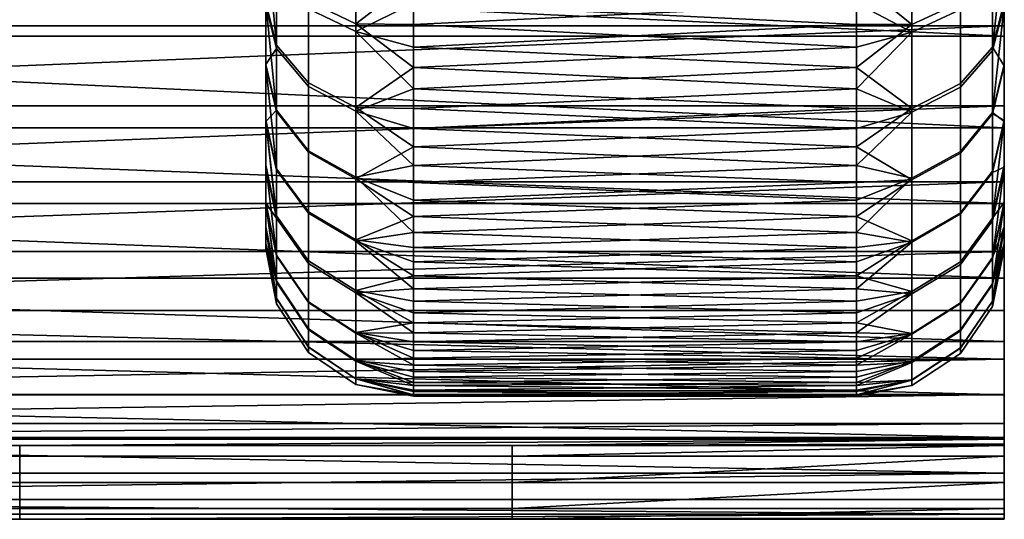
# Model space of a CAD drawing. Header units: millimetres. Extents: x 1047 to 1715, y 555 to 1212.
# Tile 3 of 256: x 1067 to 1087, y 783 to 793. Entities that reach past the tile are written whole.
import ezdxf

# ---------------------------------------------------------------- set-up
doc = ezdxf.new("R2010")
doc.units = ezdxf.units.MM
doc.header["$MEASUREMENT"] = 0
doc.layers.add('Alu stel 3', color=7, linetype='Continuous')

msp = doc.modelspace()

# ---------------------------------------------------------------- meshes
at = {"layer": 'Alu stel 3'}
mesh = msp.add_polyface(dxfattribs=at)
corners = [(1087.141, 796.928, -425.287), (1087.141, 794.895, -426.584), (1087.141, 795.103, -428.286), (1087.141, 793.004, -428.037), (1087.141, 791.144, -429.751), (1087.141, 793.22, -429.84), (1087.141, 789.605, -431.441), (1087.141, 791.591, -431.454), (1087.141, 788.089, -433.428), (1087.141, 790.049, -433.285), (1087.141, 786.8, -435.474), (1087.141, 788.634, -435.327), (1087.141, 785.718, -437.575), (1087.141, 787.429, -437.478), (1087.141, 784.853, -439.674), (1087.141, 786.443, -439.707), (1087.141, 784.128, -441.969), (1087.141, 785.722, -441.84), (1087.141, 783.589, -444.421), (1087.141, 785.134, -444.306), (1087.141, 783.291, -446.726), (1087.141, 784.817, -446.518), (1087.141, 783.214, -447.92), (1087.141, 784.72, -447.818), (1087.141, 783.189, -449.097), (1087.141, 784.689, -449.097), (1087.141, 783.408, -449.627), (1087.141, 783.939, -449.847), (1087.141, 784.469, -449.627), (1087.141, 797.115, -426.921), (1087.141, 799.253, -425.747), (1087.141, 783.408, -449.627), (1087.141, 783.189, -449.097), (1077.141, 783.189, -449.097), (1087.141, 783.214, -447.92), (1077.141, 783.939, -449.847), (1077.141, 784.469, -449.627), (1087.141, 784.469, -449.627), (1077.141, 784.689, -449.097), (1087.141, 784.689, -449.097), (1077.141, 783.408, -449.627), (1087.141, 783.939, -449.847)]
mesh.append_faces([[corners[k] for k in face] for face in [(0, 1, 2, 2), (1, 3, 2, 2), (3, 4, 5, 5), (4, 6, 7, 7), (6, 8, 9, 9), (8, 10, 11, 11), (10, 12, 13, 13), (12, 14, 15, 15), (14, 16, 17, 17), (16, 18, 19, 19), (18, 20, 21, 21), (20, 22, 23, 23), (22, 24, 25, 25), (24, 26, 25, 25), (26, 27, 28, 28), (28, 25, 26, 26), (25, 23, 22, 22), (23, 21, 20, 20), (21, 19, 18, 18), (19, 17, 16, 16), (17, 15, 14, 14), (15, 13, 12, 12), (13, 11, 10, 10), (11, 9, 8, 8), (9, 7, 6, 6), (7, 5, 4, 4), (5, 2, 3, 3), (2, 29, 0, 0), (29, 30, 0, 0), (31, 32, 33, 33), (32, 34, 33, 33), (35, 36, 37, 37), (36, 38, 39, 39), (33, 40, 31, 31), (40, 35, 41, 41)]])
mesh = msp.add_polyface(dxfattribs=at)
corners = [(1067.141, 783.939, -449.847), (1067.141, 784.469, -449.627), (1077.141, 784.469, -449.627), (1077.141, 783.939, -449.847), (1067.141, 784.689, -449.097), (1077.141, 784.689, -449.097), (1067.141, 783.189, -449.097), (1067.141, 783.408, -449.627), (1077.141, 783.408, -449.627), (1077.141, 783.189, -449.097), (1087.141, 784.817, -446.518), (1087.141, 784.72, -447.818), (1087.141, 784.689, -449.097), (1087.141, 784.469, -449.627), (1087.141, 783.939, -449.847), (1087.141, 783.408, -449.627), (1087.141, 783.214, -447.92), (1087.141, 783.291, -446.726), (1047.141, 798.949, -424.228), (1047.141, 796.928, -425.287), (1087.141, 796.928, -425.287), (1047.141, 794.895, -426.584), (1087.141, 794.895, -426.584), (1047.141, 793.004, -428.037), (1087.141, 793.004, -428.037), (1047.141, 791.144, -429.751), (1087.141, 791.144, -429.751), (1047.141, 789.605, -431.441), (1087.141, 789.605, -431.441), (1047.141, 788.089, -433.428), (1087.141, 788.089, -433.428), (1047.141, 786.8, -435.474), (1087.141, 786.8, -435.474), (1047.141, 785.718, -437.575), (1087.141, 785.718, -437.575), (1047.141, 784.853, -439.674), (1087.141, 784.853, -439.674), (1047.141, 784.128, -441.969), (1087.141, 784.128, -441.969), (1047.141, 783.589, -444.421), (1047.141, 783.291, -446.726), (1047.141, 784.817, -446.518), (1047.141, 785.134, -444.306), (1087.141, 785.134, -444.306), (1047.141, 785.722, -441.84), (1087.141, 785.722, -441.84), (1047.141, 786.443, -439.707), (1087.141, 786.443, -439.707), (1047.141, 787.429, -437.478), (1047.141, 788.634, -435.327), (1087.141, 788.634, -435.327), (1047.141, 790.049, -433.285), (1087.141, 790.049, -433.285), (1047.141, 791.591, -431.454), (1087.141, 791.591, -431.454), (1047.141, 793.22, -429.84), (1087.141, 793.22, -429.84), (1047.141, 795.103, -428.286), (1087.141, 795.103, -428.286), (1047.141, 797.115, -426.921), (1087.141, 797.115, -426.921)]
mesh.append_faces([[corners[k] for k in face] for face in [(0, 1, 2, 3), (1, 4, 5, 2), (6, 7, 8, 9), (7, 0, 3, 8), (10, 11, 5, 5), (11, 12, 5, 5), (12, 13, 2, 2), (13, 14, 3, 3), (14, 15, 8, 8), (16, 17, 6, 6), (18, 19, 20, 20), (19, 21, 22, 22), (21, 23, 24, 24), (23, 25, 26, 26), (25, 27, 28, 28), (27, 29, 30, 30), (29, 31, 32, 32), (31, 33, 34, 34), (33, 35, 36, 36), (35, 37, 38, 38), (37, 39, 38, 38), (39, 40, 17, 17), (41, 42, 43, 43), (42, 44, 45, 45), (44, 46, 47, 47), (46, 48, 47, 47), (48, 49, 50, 50), (49, 51, 52, 52), (51, 53, 54, 54), (53, 55, 56, 56), (55, 57, 58, 58), (57, 59, 60, 60), (5, 4, 10, 10), (6, 9, 16, 16), (41, 10, 4, 4)]])
mesh = msp.add_polyface(dxfattribs=at)
corners = [(1057.141, 783.408, -449.627), (1057.141, 783.939, -449.847), (1067.141, 783.939, -449.847), (1067.141, 783.408, -449.627), (1057.141, 783.189, -449.097), (1067.141, 783.189, -449.097), (1057.141, 784.469, -449.627), (1057.141, 784.689, -449.097), (1067.141, 784.689, -449.097), (1067.141, 784.469, -449.627), (1087.141, 797.115, -426.921), (1087.141, 795.103, -428.286), (1047.141, 795.103, -428.286), (1087.141, 793.22, -429.84), (1047.141, 793.22, -429.84), (1087.141, 791.591, -431.454), (1047.141, 791.591, -431.454), (1087.141, 790.049, -433.285), (1047.141, 790.049, -433.285), (1087.141, 788.634, -435.327), (1047.141, 788.634, -435.327), (1087.141, 787.429, -437.478), (1047.141, 787.429, -437.478), (1087.141, 786.443, -439.707), (1087.141, 785.722, -441.84), (1047.141, 785.722, -441.84), (1087.141, 785.134, -444.306), (1047.141, 785.134, -444.306), (1087.141, 784.817, -446.518), (1047.141, 784.817, -446.518), (1087.141, 783.291, -446.726), (1087.141, 783.589, -444.421), (1047.141, 783.589, -444.421), (1087.141, 784.128, -441.969), (1087.141, 784.853, -439.674), (1047.141, 784.853, -439.674), (1087.141, 785.718, -437.575), (1047.141, 785.718, -437.575), (1087.141, 786.8, -435.474), (1047.141, 786.8, -435.474), (1087.141, 788.089, -433.428), (1047.141, 788.089, -433.428), (1087.141, 789.605, -431.441), (1047.141, 789.605, -431.441), (1087.141, 791.144, -429.751), (1047.141, 791.144, -429.751), (1087.141, 793.004, -428.037), (1047.141, 793.004, -428.037), (1087.141, 794.895, -426.584), (1047.141, 794.895, -426.584), (1087.141, 796.928, -425.287), (1047.141, 796.928, -425.287), (1047.141, 783.291, -446.726), (1047.141, 783.214, -447.92), (1047.141, 784.689, -449.097), (1047.141, 784.72, -447.818), (1047.141, 783.408, -449.627), (1047.141, 783.189, -449.097), (1047.141, 784.469, -449.627), (1047.141, 783.939, -449.847)]
mesh.append_faces([[corners[k] for k in face] for face in [(0, 1, 2, 3), (4, 0, 3, 5), (6, 7, 8, 9), (1, 6, 9, 2), (10, 11, 12, 12), (11, 13, 14, 14), (13, 15, 16, 16), (15, 17, 18, 18), (17, 19, 20, 20), (19, 21, 22, 22), (21, 23, 22, 22), (23, 24, 25, 25), (24, 26, 27, 27), (26, 28, 29, 29), (30, 31, 32, 32), (31, 33, 32, 32), (33, 34, 35, 35), (34, 36, 37, 37), (36, 38, 39, 39), (38, 40, 41, 41), (40, 42, 43, 43), (42, 44, 45, 45), (44, 46, 47, 47), (46, 48, 49, 49), (48, 50, 51, 51), (52, 53, 5, 5), (54, 55, 7, 7), (55, 29, 7, 7), (1, 0, 56, 56), (0, 4, 57, 57), (4, 5, 53, 53), (7, 6, 58, 58), (8, 7, 29, 29), (6, 1, 59, 59), (5, 30, 52, 52)]])
mesh = msp.add_polyface(dxfattribs=at)
corners = [(1075.141, 794.616, -468.245), (1084.141, 794.157, -467.85), (1075.141, 793.678, -467.417), (1084.141, 793.241, -467.002), (1075.141, 792.784, -466.544), (1084.141, 792.368, -466.107), (1075.141, 791.935, -465.628), (1084.141, 791.54, -465.169), (1075.141, 791.133, -464.671), (1084.141, 790.761, -464.192), (1075.141, 790.379, -463.675), (1084.141, 790.031, -463.177), (1075.141, 789.677, -462.643), (1084.141, 789.344, -462.113), (1075.141, 789.02, -461.565), (1075.141, 789.344, -436.081), (1084.141, 789.677, -435.55), (1075.141, 790.031, -435.016), (1084.141, 790.379, -434.518), (1075.141, 790.761, -434.001), (1084.141, 791.133, -433.522), (1075.141, 791.54, -433.024), (1084.141, 791.935, -432.565), (1075.141, 792.368, -432.086), (1084.141, 792.784, -431.649), (1075.141, 793.241, -431.192), (1073.967, 793.258, -431.511), (1073.967, 795.061, -429.891), (1073.009, 795.472, -430.395), (1073.009, 793.715, -431.973), (1073.967, 791.557, -433.377), (1073.009, 792.06, -433.79), (1073.967, 790.109, -435.328), (1073.009, 790.649, -435.69), (1073.967, 788.866, -437.398), (1073.009, 789.439, -437.705), (1073.009, 789.412, -460.438), (1073.009, 788.39, -458.267), (1072.358, 789.307, -457.89), (1072.358, 790.287, -459.972), (1073.009, 790.679, -462.547), (1072.358, 791.502, -461.994), (1073.967, 790.139, -462.91), (1073.967, 788.838, -460.744), (1073.009, 791.987, -464.314), (1072.358, 792.756, -463.688), (1073.967, 791.483, -464.724), (1073.009, 793.565, -466.07), (1072.358, 794.269, -465.372), (1073.967, 793.103, -466.528), (1073.967, 794.97, -468.228), (1073.009, 795.382, -467.725), (1075.141, 793.678, -467.417), (1075.141, 792.784, -466.544), (1075.141, 791.935, -465.628), (1075.141, 791.133, -464.671), (1075.141, 790.379, -463.675), (1075.141, 789.677, -462.643), (1075.141, 789.02, -461.565), (1075.141, 789.344, -436.081), (1075.141, 790.031, -435.016), (1075.141, 790.761, -434.001), (1075.141, 791.54, -433.024), (1075.141, 792.368, -432.086), (1075.141, 793.241, -431.192), (1075.141, 794.157, -430.343)]
mesh.append_faces([[corners[k] for k in face] for face in [(0, 1, 2, 2), (2, 3, 4, 4), (4, 5, 6, 6), (6, 7, 8, 8), (8, 9, 10, 10), (10, 11, 12, 12), (12, 13, 14, 14), (15, 16, 17, 17), (17, 18, 19, 19), (19, 20, 21, 21), (21, 22, 23, 23), (23, 24, 25, 25), (26, 27, 28, 29), (30, 26, 29, 31), (32, 30, 31, 33), (34, 32, 33, 35), (36, 37, 38, 39), (40, 36, 39, 41), (42, 43, 36, 40), (44, 40, 41, 45), (46, 42, 40, 44), (47, 44, 45, 48), (49, 46, 44, 47), (50, 49, 47, 51), (52, 53, 49, 49), (53, 54, 49, 49), (54, 55, 46, 46), (55, 56, 46, 46), (56, 57, 42, 42), (57, 58, 42, 42), (59, 60, 32, 32), (60, 61, 32, 32), (61, 62, 30, 30), (62, 63, 30, 30), (63, 64, 26, 26), (64, 65, 26, 26), (27, 26, 65, 65), (26, 30, 63, 63), (30, 32, 61, 61), (32, 34, 59, 59), (42, 46, 56, 56), (46, 49, 54, 54), (49, 50, 52, 52)]])
mesh = msp.add_polyface(dxfattribs=at)
corners = [(1087.141, 793.624, -435.211), (1087.141, 792.43, -436.823), (1087.141, 794.974, -439.668), (1087.141, 791.275, -438.748), (1087.141, 790.342, -440.729), (1087.141, 789.615, -442.78), (1087.141, 794.974, -445.954), (1087.141, 789.109, -444.819), (1087.141, 788.794, -446.948), (1087.141, 788.689, -449.097), (1087.141, 788.789, -451.196), (1087.141, 794.974, -452.24), (1087.141, 789.13, -453.483), (1087.141, 789.63, -455.462), (1087.141, 790.388, -457.575), (1087.141, 791.299, -459.491), (1087.141, 794.974, -458.526), (1087.141, 792.403, -461.33), (1087.141, 793.691, -463.063), (1086.251, 793.7, -466.236), (1085.26, 793.242, -466.698), (1085.26, 795.047, -468.32), (1086.251, 795.458, -467.815), (1086.251, 792.043, -464.417), (1085.26, 791.54, -464.83), (1086.902, 792.783, -463.808), (1086.902, 794.375, -465.555), (1086.251, 790.631, -462.515), (1085.26, 790.09, -462.877), (1086.902, 791.427, -461.982), (1086.251, 791.97, -433.866), (1085.26, 791.465, -433.455), (1085.26, 790.12, -435.27), (1086.251, 790.661, -435.634), (1086.902, 792.713, -434.471), (1086.902, 791.456, -436.168), (1086.251, 793.549, -432.108), (1085.26, 793.087, -431.65), (1086.902, 794.23, -432.783), (1086.251, 795.369, -430.451), (1085.26, 794.955, -429.948), (1087.141, 795.064, -433.609), (1087.141, 793.624, -435.211), (1087.141, 792.43, -436.823), (1087.141, 791.275, -438.748), (1086.902, 790.239, -438.196), (1087.141, 790.342, -440.729), (1087.141, 790.388, -457.575), (1086.902, 789.305, -458.027), (1087.141, 791.299, -459.491), (1087.141, 792.403, -461.33), (1087.141, 793.691, -463.063), (1086.902, 790.264, -460.046), (1084.141, 790.379, -434.518), (1084.141, 791.935, -432.565), (1084.141, 793.678, -430.776)]
mesh.append_faces([[corners[k] for k in face] for face in [(0, 1, 2, 2), (1, 3, 2, 2), (3, 4, 2, 2), (4, 5, 6, 6), (5, 7, 6, 6), (7, 8, 6, 6), (8, 9, 6, 6), (9, 10, 11, 11), (10, 12, 11, 11), (12, 13, 11, 11), (13, 14, 11, 11), (14, 15, 16, 16), (15, 17, 16, 16), (17, 18, 16, 16), (16, 11, 14, 14), (11, 6, 9, 9), (6, 2, 4, 4), (19, 20, 21, 22), (23, 24, 20, 19), (25, 23, 19, 26), (27, 28, 24, 23), (29, 27, 23, 25), (30, 31, 32, 33), (34, 30, 33, 35), (36, 37, 31, 30), (38, 36, 30, 34), (39, 40, 37, 36), (41, 34, 42, 42), (42, 35, 43, 43), (43, 35, 44, 44), (44, 45, 46, 46), (47, 48, 49, 49), (49, 29, 50, 50), (50, 25, 51, 51), (26, 51, 25, 25), (25, 50, 29, 29), (29, 49, 52, 52), (45, 44, 35, 35), (31, 53, 32, 32), (35, 42, 34, 34), (37, 54, 31, 31), (34, 41, 38, 38), (40, 55, 37, 37)]])
mesh = msp.add_polyface(dxfattribs=at)
corners = [(1072.141, 795.201, -433.472), (1072.141, 794.974, -439.668), (1072.141, 793.691, -435.13), (1072.141, 792.403, -436.864), (1072.141, 791.299, -438.702), (1072.141, 790.388, -440.618), (1072.141, 794.974, -445.953), (1072.141, 789.63, -442.731), (1072.141, 789.13, -444.71), (1072.141, 788.789, -446.997), (1072.141, 788.689, -449.097), (1072.141, 794.974, -452.239), (1072.141, 788.794, -451.246), (1072.141, 789.109, -453.375), (1072.141, 789.615, -455.414), (1072.141, 790.342, -457.464), (1072.141, 794.974, -458.525), (1072.141, 791.275, -459.445), (1072.141, 792.43, -461.37), (1072.141, 793.624, -462.982), (1073.009, 792.06, -433.79), (1073.009, 793.715, -431.973), (1072.358, 794.413, -432.677), (1072.358, 792.826, -434.42), (1073.009, 790.649, -435.69), (1072.358, 791.473, -436.241), (1073.009, 789.439, -437.705), (1072.358, 790.313, -438.173), (1073.009, 788.44, -439.805), (1072.358, 789.355, -440.187), (1072.141, 795.201, -433.472), (1072.141, 793.691, -435.13), (1072.141, 792.403, -436.864), (1072.141, 791.299, -438.702), (1072.141, 790.388, -440.618), (1072.141, 789.63, -442.731), (1072.358, 788.558, -442.408), (1072.141, 789.615, -455.414), (1072.141, 790.342, -457.464), (1072.358, 789.307, -457.89), (1072.141, 791.275, -459.445), (1072.141, 792.43, -461.37), (1072.358, 791.502, -461.994), (1072.141, 793.624, -462.982), (1072.358, 792.756, -463.688), (1072.141, 795.064, -464.584), (1072.358, 794.269, -465.372), (1072.358, 788.543, -455.735), (1072.358, 790.287, -459.972)]
mesh.append_faces([[corners[k] for k in face] for face in [(0, 1, 2, 2), (2, 1, 3, 3), (3, 1, 4, 4), (4, 1, 5, 5), (5, 6, 7, 7), (7, 6, 8, 8), (8, 6, 9, 9), (9, 6, 10, 10), (10, 11, 12, 12), (12, 11, 13, 13), (13, 11, 14, 14), (14, 11, 15, 15), (15, 16, 17, 17), (17, 16, 18, 18), (18, 16, 19, 19), (16, 15, 11, 11), (11, 10, 6, 6), (6, 5, 1, 1), (20, 21, 22, 23), (24, 20, 23, 25), (26, 24, 25, 27), (28, 26, 27, 29), (30, 31, 23, 23), (31, 32, 25, 25), (32, 33, 27, 27), (33, 34, 29, 29), (34, 35, 36, 36), (37, 38, 39, 39), (38, 40, 39, 39), (40, 41, 42, 42), (41, 43, 44, 44), (43, 45, 46, 46), (23, 22, 30, 30), (25, 23, 31, 31), (27, 25, 32, 32), (29, 27, 33, 33), (36, 29, 34, 34), (39, 47, 37, 37), (48, 39, 40, 40), (42, 48, 40, 40), (44, 42, 41, 41), (46, 44, 43, 43)]])
mesh = msp.add_polyface(dxfattribs=at)
corners = [(1084.141, 794.157, -467.85), (1085.26, 793.242, -466.698), (1084.141, 793.241, -467.002), (1084.141, 792.368, -466.107), (1085.26, 791.54, -464.83), (1084.141, 791.54, -465.169), (1084.141, 790.761, -464.192), (1085.26, 790.09, -462.877), (1084.141, 790.031, -463.177), (1084.141, 789.344, -462.113), (1085.26, 788.846, -460.806), (1084.141, 788.713, -461.015), (1084.141, 788.137, -459.887), (1085.26, 787.819, -458.648), (1084.141, 787.62, -458.731), (1084.141, 787.874, -438.875), (1085.26, 788.818, -437.439), (1084.141, 788.419, -437.737), (1084.141, 789.02, -436.628), (1085.26, 790.12, -435.27), (1084.141, 789.677, -435.55), (1084.141, 790.379, -434.518), (1085.26, 791.465, -433.455), (1084.141, 791.133, -433.522), (1084.141, 791.935, -432.565), (1085.26, 793.087, -431.65), (1084.141, 792.784, -431.649), (1084.141, 793.678, -430.776), (1085.26, 795.047, -468.32), (1085.26, 787.768, -439.671), (1084.141, 794.616, -429.948), (1075.141, 794.157, -430.343), (1084.141, 793.678, -430.776), (1075.141, 793.241, -431.192), (1084.141, 792.784, -431.649), (1075.141, 792.368, -432.086), (1084.141, 791.935, -432.565), (1075.141, 791.54, -433.024), (1084.141, 791.133, -433.522), (1075.141, 790.761, -434.001), (1084.141, 790.379, -434.518), (1075.141, 790.031, -435.016), (1084.141, 789.677, -435.55), (1075.141, 789.344, -436.081), (1084.141, 789.02, -436.628), (1075.141, 788.713, -437.178), (1084.141, 788.419, -437.737), (1075.141, 788.137, -438.306), (1084.141, 787.874, -438.875), (1084.141, 787.62, -458.731), (1075.141, 787.874, -459.319), (1084.141, 788.137, -459.887), (1075.141, 788.419, -460.456), (1084.141, 788.713, -461.015), (1075.141, 789.02, -461.565), (1084.141, 789.344, -462.113), (1075.141, 789.677, -462.643), (1084.141, 790.031, -463.177), (1075.141, 790.379, -463.675), (1084.141, 790.761, -464.192), (1075.141, 791.133, -464.671), (1084.141, 791.54, -465.169), (1075.141, 791.935, -465.628), (1084.141, 792.368, -466.107), (1075.141, 792.784, -466.544), (1084.141, 793.241, -467.002), (1075.141, 793.678, -467.417), (1084.141, 794.157, -467.85)]
mesh.append_faces([[corners[k] for k in face] for face in [(0, 1, 2, 2), (2, 1, 3, 3), (3, 4, 5, 5), (5, 4, 6, 6), (6, 7, 8, 8), (8, 7, 9, 9), (9, 10, 11, 11), (11, 10, 12, 12), (12, 13, 14, 14), (15, 16, 17, 17), (17, 16, 18, 18), (18, 19, 20, 20), (20, 19, 21, 21), (21, 22, 23, 23), (23, 22, 24, 24), (24, 25, 26, 26), (26, 25, 27, 27), (1, 0, 28, 28), (4, 3, 1, 1), (7, 6, 4, 4), (10, 9, 7, 7), (13, 12, 10, 10), (16, 15, 29, 29), (19, 18, 16, 16), (30, 31, 32, 32), (32, 33, 34, 34), (34, 35, 36, 36), (36, 37, 38, 38), (38, 39, 40, 40), (40, 41, 42, 42), (42, 43, 44, 44), (44, 45, 46, 46), (46, 47, 48, 48), (49, 50, 51, 51), (51, 52, 53, 53), (53, 54, 55, 55), (55, 56, 57, 57), (57, 58, 59, 59), (59, 60, 61, 61), (61, 62, 63, 63), (63, 64, 65, 65), (65, 66, 67, 67), (33, 32, 31, 31)]])
mesh = msp.add_polyface(dxfattribs=at)
corners = [(1086.251, 789.42, -460.498), (1085.26, 788.846, -460.806), (1085.26, 790.09, -462.877), (1086.251, 790.631, -462.515), (1086.902, 790.264, -460.046), (1086.902, 791.427, -461.982), (1086.251, 788.42, -458.397), (1085.26, 787.819, -458.648), (1086.902, 789.305, -458.027), (1086.251, 787.589, -456.079), (1085.26, 786.965, -456.267), (1086.902, 788.506, -455.801), (1086.251, 787.041, -453.908), (1085.26, 786.403, -454.038), (1086.902, 787.98, -453.717), (1086.251, 786.667, -451.399), (1085.26, 786.018, -451.462), (1086.902, 787.62, -451.308), (1086.251, 786.556, -449.097), (1085.26, 785.905, -449.097), (1086.902, 787.515, -449.097), (1086.251, 786.672, -446.739), (1085.26, 786.024, -446.676), (1086.902, 787.625, -446.833), (1086.251, 787.017, -444.404), (1085.26, 786.378, -444.277), (1086.902, 787.957, -444.59), (1086.251, 787.573, -442.167), (1085.26, 786.949, -441.98), (1086.902, 788.491, -442.443), (1086.251, 788.37, -439.918), (1085.26, 787.768, -439.671), (1086.902, 789.256, -440.283), (1086.251, 789.393, -437.745), (1085.26, 788.818, -437.439), (1086.902, 790.239, -438.196), (1086.251, 790.661, -435.634), (1085.26, 790.12, -435.27), (1086.902, 791.456, -436.168), (1087.141, 790.342, -440.729), (1087.141, 789.615, -442.78), (1087.141, 789.109, -444.819), (1087.141, 788.794, -446.948), (1087.141, 788.689, -449.097), (1087.141, 788.789, -451.196), (1087.141, 789.13, -453.483), (1087.141, 789.63, -455.462), (1087.141, 790.388, -457.575), (1087.141, 791.299, -459.491)]
mesh.append_faces([[corners[k] for k in face] for face in [(0, 1, 2, 3), (4, 0, 3, 5), (6, 7, 1, 0), (8, 6, 0, 4), (9, 10, 7, 6), (11, 9, 6, 8), (12, 13, 10, 9), (14, 12, 9, 11), (15, 16, 13, 12), (17, 15, 12, 14), (18, 19, 16, 15), (20, 18, 15, 17), (21, 22, 19, 18), (23, 21, 18, 20), (24, 25, 22, 21), (26, 24, 21, 23), (27, 28, 25, 24), (29, 27, 24, 26), (30, 31, 28, 27), (32, 30, 27, 29), (33, 34, 31, 30), (35, 33, 30, 32), (36, 37, 34, 33), (38, 36, 33, 35), (39, 29, 40, 40), (40, 26, 41, 41), (41, 23, 42, 42), (42, 20, 43, 43), (43, 17, 44, 44), (44, 14, 45, 45), (45, 11, 46, 46), (46, 8, 47, 47), (4, 48, 8, 8), (8, 46, 11, 11), (11, 45, 14, 14), (14, 44, 17, 17), (17, 43, 20, 20), (20, 42, 23, 23), (23, 41, 26, 26), (26, 40, 29, 29), (29, 39, 32, 32), (32, 39, 35, 35)]])
mesh = msp.add_polyface(dxfattribs=at)
corners = [(1075.141, 789.02, -461.565), (1084.141, 788.713, -461.015), (1075.141, 788.419, -460.456), (1084.141, 788.137, -459.887), (1075.141, 787.874, -459.319), (1084.141, 787.62, -458.731), (1075.141, 787.387, -458.155), (1084.141, 787.178, -457.596), (1075.141, 786.976, -457.016), (1084.141, 786.792, -456.441), (1075.141, 786.621, -455.859), (1084.141, 786.463, -455.269), (1075.141, 786.322, -454.687), (1084.141, 786.191, -454.082), (1075.141, 786.08, -453.501), (1084.141, 785.971, -452.846), (1075.141, 785.909, -452.407), (1084.141, 785.815, -451.602), (1075.141, 785.787, -451.307), (1084.141, 785.72, -450.351), (1075.141, 785.713, -450.203), (1084.141, 785.689, -449.097), (1075.141, 785.689, -449.097), (1084.141, 785.713, -447.99), (1075.141, 785.72, -447.842), (1084.141, 785.787, -446.886), (1075.141, 785.815, -446.591), (1084.141, 785.909, -445.786), (1075.141, 785.971, -445.347), (1084.141, 786.08, -444.692), (1075.141, 786.191, -444.112), (1084.141, 786.322, -443.507), (1075.141, 786.463, -442.925), (1084.141, 786.621, -442.334), (1075.141, 786.792, -441.752), (1084.141, 786.976, -441.177), (1075.141, 787.178, -440.597), (1084.141, 787.387, -440.038), (1075.141, 787.62, -439.462), (1084.141, 787.874, -438.875), (1075.141, 788.137, -438.306), (1084.141, 788.419, -437.737), (1075.141, 788.713, -437.178), (1084.141, 789.02, -436.628), (1075.141, 789.344, -436.081), (1075.141, 785.72, -447.842), (1075.141, 785.815, -446.591), (1073.967, 786.041, -446.734), (1075.141, 785.971, -445.347), (1075.141, 786.191, -444.112), (1073.967, 786.425, -444.159), (1075.141, 786.463, -442.925), (1075.141, 786.792, -441.752), (1073.967, 786.987, -441.933), (1075.141, 787.178, -440.597), (1075.141, 787.62, -439.462), (1073.967, 787.84, -439.554), (1075.141, 788.137, -438.306), (1075.141, 788.713, -437.178), (1073.967, 788.866, -437.398), (1075.141, 789.344, -436.081), (1073.967, 785.928, -449.097), (1073.967, 786.046, -451.515), (1075.141, 785.713, -450.203), (1073.967, 786.401, -453.911), (1075.141, 785.909, -452.407), (1073.967, 786.971, -456.206), (1075.141, 786.322, -454.687), (1073.967, 787.789, -458.514), (1075.141, 786.976, -457.016), (1073.967, 788.838, -460.744), (1075.141, 787.874, -459.319), (1073.967, 790.139, -462.91), (1075.141, 789.02, -461.565)]
mesh.append_faces([[corners[k] for k in face] for face in [(0, 1, 2, 2), (2, 3, 4, 4), (4, 5, 6, 6), (6, 7, 8, 8), (8, 9, 10, 10), (10, 11, 12, 12), (12, 13, 14, 14), (14, 15, 16, 16), (16, 17, 18, 18), (18, 19, 20, 20), (20, 21, 22, 22), (22, 23, 24, 24), (24, 25, 26, 26), (26, 27, 28, 28), (28, 29, 30, 30), (30, 31, 32, 32), (32, 33, 34, 34), (34, 35, 36, 36), (36, 37, 38, 38), (38, 39, 40, 40), (40, 41, 42, 42), (42, 43, 44, 44), (45, 46, 47, 47), (46, 48, 47, 47), (48, 49, 50, 50), (49, 51, 50, 50), (51, 52, 53, 53), (52, 54, 53, 53), (54, 55, 56, 56), (55, 57, 56, 56), (57, 58, 59, 59), (58, 60, 59, 59), (59, 56, 57, 57), (56, 53, 54, 54), (53, 50, 51, 51), (50, 47, 48, 48), (47, 61, 45, 45), (61, 62, 63, 63), (62, 64, 65, 65), (64, 66, 67, 67), (66, 68, 69, 69), (68, 70, 71, 71), (70, 72, 73, 73)]])
mesh = msp.add_polyface(dxfattribs=at)
corners = [(1073.967, 787.84, -439.554), (1073.967, 788.866, -437.398), (1073.009, 789.439, -437.705), (1073.009, 788.44, -439.805), (1073.009, 787.609, -442.121), (1072.358, 789.355, -440.187), (1072.358, 788.558, -442.408), (1073.967, 786.987, -441.933), (1073.009, 787.062, -444.289), (1072.358, 788.034, -444.487), (1073.967, 786.425, -444.159), (1073.009, 786.688, -446.796), (1072.358, 787.675, -446.89), (1073.967, 786.041, -446.734), (1073.009, 786.578, -449.097), (1072.358, 787.57, -449.097), (1073.967, 785.928, -449.097), (1073.009, 786.693, -451.452), (1072.358, 787.68, -451.355), (1073.967, 786.046, -451.515), (1073.009, 787.038, -453.785), (1072.358, 788.011, -453.592), (1073.967, 786.401, -453.911), (1073.009, 787.594, -456.02), (1072.358, 788.543, -455.735), (1073.967, 786.971, -456.206), (1073.009, 788.39, -458.267), (1072.358, 789.307, -457.89), (1073.967, 787.789, -458.514), (1073.967, 788.838, -460.744), (1073.009, 789.412, -460.438), (1072.141, 789.63, -442.731), (1072.141, 789.13, -444.71), (1072.141, 788.789, -446.997), (1072.141, 788.689, -449.097), (1072.141, 788.794, -451.246), (1072.141, 789.109, -453.375), (1072.141, 789.615, -455.414), (1075.141, 789.02, -461.565), (1075.141, 788.419, -460.456), (1075.141, 787.874, -459.319), (1075.141, 787.387, -458.155), (1075.141, 786.976, -457.016), (1075.141, 786.621, -455.859), (1075.141, 786.322, -454.687), (1075.141, 786.08, -453.501), (1075.141, 785.909, -452.407), (1075.141, 785.787, -451.307), (1075.141, 785.713, -450.203), (1075.141, 785.689, -449.097), (1075.141, 785.72, -447.842)]
mesh.append_faces([[corners[k] for k in face] for face in [(0, 1, 2, 3), (4, 3, 5, 6), (7, 0, 3, 4), (8, 4, 6, 9), (10, 7, 4, 8), (11, 8, 9, 12), (13, 10, 8, 11), (14, 11, 12, 15), (16, 13, 11, 14), (17, 14, 15, 18), (19, 16, 14, 17), (20, 17, 18, 21), (22, 19, 17, 20), (23, 20, 21, 24), (25, 22, 20, 23), (26, 23, 24, 27), (28, 25, 23, 26), (29, 28, 26, 30), (31, 32, 9, 9), (32, 33, 9, 9), (33, 34, 15, 15), (34, 35, 18, 18), (35, 36, 18, 18), (36, 37, 21, 21), (38, 39, 29, 29), (39, 40, 29, 29), (40, 41, 28, 28), (41, 42, 28, 28), (42, 43, 25, 25), (43, 44, 25, 25), (44, 45, 22, 22), (45, 46, 22, 22), (46, 47, 19, 19), (47, 48, 19, 19), (48, 49, 16, 16), (49, 50, 16, 16), (9, 6, 31, 31), (12, 9, 33, 33), (15, 12, 33, 33), (18, 15, 34, 34), (21, 18, 36, 36), (24, 21, 37, 37)]])
mesh = msp.add_polyface(dxfattribs=at)
corners = [(1084.141, 787.62, -458.731), (1085.26, 787.819, -458.648), (1084.141, 787.178, -457.596), (1085.26, 786.965, -456.267), (1084.141, 786.792, -456.441), (1084.141, 786.463, -455.269), (1085.26, 786.403, -454.038), (1084.141, 786.191, -454.082), (1084.141, 785.971, -452.846), (1085.26, 786.018, -451.462), (1084.141, 785.815, -451.602), (1084.141, 785.72, -450.351), (1085.26, 785.905, -449.097), (1084.141, 785.689, -449.097), (1084.141, 785.713, -447.99), (1085.26, 786.024, -446.676), (1084.141, 785.787, -446.886), (1084.141, 785.909, -445.786), (1085.26, 786.378, -444.277), (1084.141, 786.08, -444.692), (1084.141, 786.322, -443.507), (1085.26, 786.949, -441.98), (1084.141, 786.621, -442.334), (1084.141, 786.976, -441.177), (1085.26, 787.768, -439.671), (1084.141, 787.387, -440.038), (1084.141, 787.874, -438.875), (1084.141, 787.874, -438.875), (1075.141, 787.62, -439.462), (1084.141, 787.387, -440.038), (1075.141, 787.178, -440.597), (1084.141, 786.976, -441.177), (1075.141, 786.792, -441.752), (1084.141, 786.621, -442.334), (1075.141, 786.463, -442.925), (1084.141, 786.322, -443.507), (1075.141, 786.191, -444.112), (1084.141, 786.08, -444.692), (1075.141, 785.971, -445.347), (1084.141, 785.909, -445.786), (1075.141, 785.815, -446.591), (1084.141, 785.787, -446.886), (1075.141, 785.72, -447.842), (1084.141, 785.713, -447.99), (1075.141, 785.689, -449.097), (1084.141, 785.689, -449.097), (1075.141, 785.713, -450.203), (1084.141, 785.72, -450.351), (1075.141, 785.787, -451.307), (1084.141, 785.815, -451.602), (1075.141, 785.909, -452.407), (1084.141, 785.971, -452.846), (1075.141, 786.08, -453.501), (1084.141, 786.191, -454.082), (1075.141, 786.322, -454.687), (1084.141, 786.463, -455.269), (1075.141, 786.621, -455.859), (1084.141, 786.792, -456.441), (1075.141, 786.976, -457.016), (1084.141, 787.178, -457.596), (1075.141, 787.387, -458.155), (1084.141, 787.62, -458.731)]
mesh.append_faces([[corners[k] for k in face] for face in [(0, 1, 2, 2), (2, 3, 4, 4), (4, 3, 5, 5), (5, 6, 7, 7), (7, 6, 8, 8), (8, 9, 10, 10), (10, 9, 11, 11), (11, 12, 13, 13), (13, 12, 14, 14), (14, 15, 16, 16), (16, 15, 17, 17), (17, 18, 19, 19), (19, 18, 20, 20), (20, 21, 22, 22), (22, 21, 23, 23), (23, 24, 25, 25), (25, 24, 26, 26), (3, 2, 1, 1), (6, 5, 3, 3), (9, 8, 6, 6), (12, 11, 9, 9), (15, 14, 12, 12), (18, 17, 15, 15), (21, 20, 18, 18), (24, 23, 21, 21), (27, 28, 29, 29), (29, 30, 31, 31), (31, 32, 33, 33), (33, 34, 35, 35), (35, 36, 37, 37), (37, 38, 39, 39), (39, 40, 41, 41), (41, 42, 43, 43), (43, 44, 45, 45), (45, 46, 47, 47), (47, 48, 49, 49), (49, 50, 51, 51), (51, 52, 53, 53), (53, 54, 55, 55), (55, 56, 57, 57), (57, 58, 59, 59), (59, 60, 61, 61)]])

doc.saveas('drawing.dxf')
